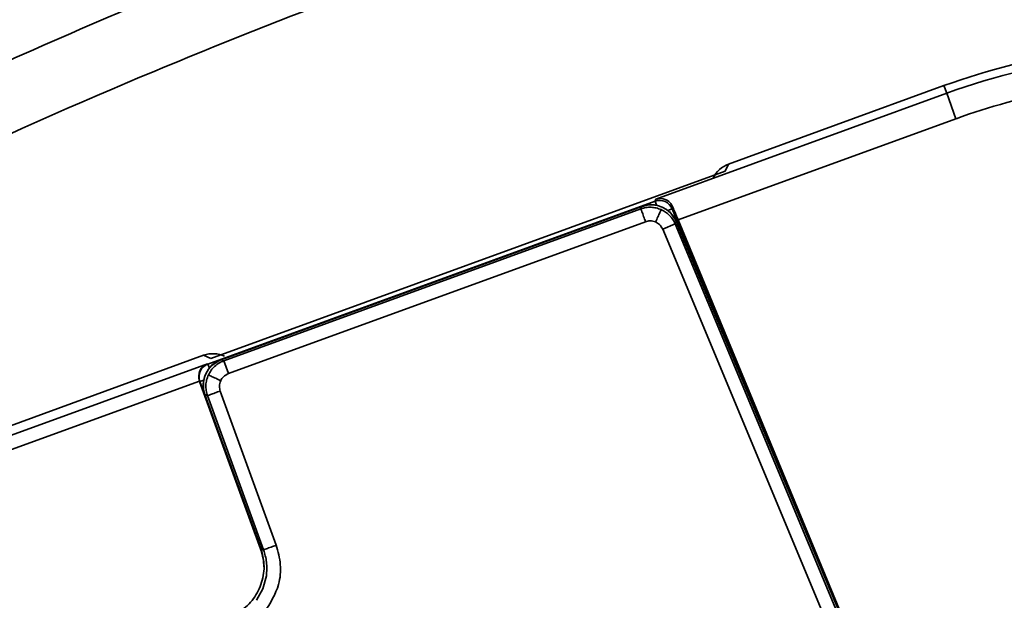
# Model space of a CAD drawing. Header units: millimetres. Extents: x -10540 to 6039, y -7467 to 6433.
# Tile 37 of 236: x -4501 to -4465, y -1827 to -1805. Entities that reach past the tile are written whole.
import ezdxf

# ---------------------------------------------------------------- set-up
doc = ezdxf.new("R2010")
doc.units = ezdxf.units.MM
doc.header["$LTSCALE"] = 8

msp = doc.modelspace()

# ---------------------------------------------------------------- linework, layer by layer
at = {"linetype": 'Continuous', "lineweight": 35}
for p, q in [((-4467.186, -1807.681), (-4475.129, -1810.572)), ((-4467.186, -1807.681), (-4467.085, -1807.96)), ((-4477.804, -1811.862), (-4467.085, -1807.96)), ((-4467.085, -1807.96), (-4466.743, -1808.9)), ((-4466.743, -1808.9), (-4476.987, -1812.629)), ((-4475.129, -1810.572), (-4475.253, -1810.836)), ((-4494.217, -1817.739), (-4475.253, -1810.836)), ((-4494.323, -1817.939), (-4477.838, -1811.939)), ((-4478.316, -1812.122), (-4493.842, -1817.773)), ((-4493.834, -1817.777), (-4478.32, -1812.13)), ((-4478.36, -1812.222), (-4478.32, -1812.13)), ((-4477.838, -1811.939), (-4477.804, -1811.862)), ((-4477.838, -1811.939), (-4477.784, -1812.089)), ((-4477.18, -1812.159), (-4477.205, -1812.217)), ((-4493.741, -1817.82), (-4478.36, -1812.222)), ((-4477.205, -1812.217), (-4477.361, -1812.282)), ((-4477.051, -1812.677), (-4477.294, -1812.329)), ((-4477.205, -1812.217), (-4471.94, -1824.914)), ((-4478.189, -1812.692), (-4493.57, -1818.29)), ((-4477.557, -1812.969), (-4477.095, -1812.776)), ((-4477.055, -1812.684), (-4477.095, -1812.776)), ((-4477.095, -1812.776), (-4469.183, -1831.719)), ((-4477.055, -1812.684), (-4469.129, -1831.661)), ((-4477.051, -1812.677), (-4469.124, -1831.656)), ((-4476.987, -1812.629), (-4469.016, -1831.85)), ((-4469.888, -1831.328), (-4477.557, -1812.969)), ((-4494.481, -1817.616), (-4589.346, -1852.144)), ((-4494.217, -1817.739), (-4494.481, -1817.616)), ((-4561.954, -1842.536), (-4494.345, -1817.929)), ((-4494.345, -1817.929), (-4494.323, -1817.939)), ((-4494.323, -1817.939), (-4494.269, -1818.087)), ((-4493.842, -1817.773), (-4494.21, -1818.008)), ((-4493.834, -1817.777), (-4493.741, -1817.82)), ((-4493.57, -1818.29), (-4493.741, -1817.82)), ((-4494.636, -1818.567), (-4561.322, -1842.838)), ((-4494.622, -1818.58), (-4494.633, -1818.575)), ((-4492.339, -1824.878), (-4494.633, -1818.575)), ((-4494.622, -1818.58), (-4494.474, -1818.526)), ((-4492.353, -1824.813), (-4494.622, -1818.58)), ((-4492.386, -1824.699), (-4494.44, -1819.055)), ((-4492.377, -1824.706), (-4494.432, -1819.058)), ((-4494.339, -1819.102), (-4494.432, -1819.058)), ((-4493.869, -1818.931), (-4491.802, -1824.611)), ((-4492.272, -1824.782), (-4494.339, -1819.102)), ((-4492.299, -1826.222), (-4492.17, -1825.745)), ((-4492.532, -1826.641), (-4492.299, -1826.222))]:
    msp.add_line(p, q, dxfattribs=at)
at = {"linetype": 'Continuous', "lineweight": 35, "flags": 128}
for points in [[(-4492.386, -1824.699), (-4492.276, -1825.174), (-4492.265, -1825.411)], [(-4492.377, -1824.706), (-4492.318, -1824.748), (-4492.272, -1824.782)]]:
    msp.add_lwpolyline(points, dxfattribs=at)
at = {"color": 4}
msp.add_circle((-4390.826, -2053.666), 496.895, dxfattribs=at)
at = {"linetype": 'Continuous', "lineweight": 35}
for centre, radius, start, end in [((-4458.51, -1831.518), 25.367, 98.1951, 110), ((-4458.51, -1831.518), 25.07, 96.7909, 110), ((-4458.51, -1831.518), 24.07, 91.3129, 110), ((-4477.667, -1812.409), 0.5, 22.5428, 109.9807), ((-4494.152, -1818.409), 0.5, 110.0204, 199.9796)]:
    msp.add_arc(centre, radius, start, end, dxfattribs=at)
for centre, major_axis, ratio, start_param, end_param in [((-4474.788, -1811.512), (-0.423, -0.907), 0.999695, 3.926839, 4.712389), ((-4477.978, -1813.07), (0.402, 0.916), 0.999709, 5.521229, 7.045141), ((-4494.139, -1818.556), (-0.907, 0.423), 0.999695, 4.712389, 5.497939), ((-4494.174, -1818.399), (0.022, 0.501), 0.975619, 0.401502, 1.954846), ((-4493.492, -1818.717), (-0.907, 0.423), 0.999695, 5.497939, 7.068431), ((-4494.163, -1818.404), (0.453, -0.211), 0.999695, 3.909691, 3.926839)]:
    msp.add_ellipse(centre, major_axis=major_axis, ratio=ratio, start_param=start_param, end_param=end_param, dxfattribs=at)
for points, knots in [([(-4517.758, -1810.406), (-4514.8, -1808.87), (-4507.959, -1805.318), (-4496.943, -1800.3), (-4488.765, -1797.152), (-4484.671, -1795.576)], [0, 0, 0, 0, 0.275589, 0.637343, 1, 1, 1, 1]), ([(-4515.967, -1813.658), (-4514.186, -1812.748), (-4508.841, -1810.019), (-4499.746, -1805.828), (-4490.578, -1802.043), (-4485.026, -1800.003), (-4483.237, -1799.345)], [0, 0, 0, 0, 0.167854, 0.503625, 0.840067, 1, 1, 1, 1]), ([(-4482.377, -1801.763), (-4487.38, -1803.626), (-4498.452, -1807.748), (-4509.072, -1812.927), (-4514.892, -1815.765)], [0, 0, 0, 0, 0.451912, 1, 1, 1, 1]), ([(-4477.804, -1811.862), (-4477.803, -1811.862), (-4477.778, -1811.853), (-4477.672, -1811.828), (-4477.495, -1811.844), (-4477.292, -1811.96), (-4477.214, -1812.097), (-4477.18, -1812.159)], [0, 0, 0, 0, 0.005544, 0.12204, 0.502232, 0.776442, 1, 1, 1, 1]), ([(-4477.735, -1812.101), (-4477.819, -1812.082), (-4478.014, -1812.038), (-4478.207, -1812.092), (-4478.316, -1812.122)], [0, 0, 0, 0, 0.4341886, 1, 1, 1, 1]), ([(-4476.987, -1812.629), (-4477.026, -1812.536), (-4477.094, -1812.371), (-4477.153, -1812.224), (-4477.18, -1812.159)], [0, 0, 0, 0, 0.559859, 1, 1, 1, 1]), ([(-4478.189, -1812.692), (-4478.213, -1812.626), (-4478.263, -1812.489), (-4478.32, -1812.332), (-4478.353, -1812.24), (-4478.358, -1812.228), (-4478.36, -1812.222)], [0, 0, 0, 0, 0.270482, 0.562372, 0.789516, 1, 1, 1, 1]), ([(-4477.817, -1812.704), (-4477.789, -1812.64), (-4477.731, -1812.507), (-4477.664, -1812.354), (-4477.625, -1812.264), (-4477.619, -1812.252), (-4477.617, -1812.246)], [0, 0, 0, 0, 0.270565, 0.562351, 0.789433, 1, 1, 1, 1]), ([(-4477.817, -1812.704), (-4477.886, -1812.682), (-4478.01, -1812.644), (-4478.134, -1812.677), (-4478.189, -1812.692)], [0, 0, 0, 0, 0.5592064, 1, 1, 1, 1]), ([(-4477.557, -1812.969), (-4477.592, -1812.906), (-4477.655, -1812.792), (-4477.767, -1812.731), (-4477.817, -1812.704)], [0, 0, 0, 0, 0.559226, 1, 1, 1, 1]), ([(-4493.852, -1818.549), (-4493.916, -1818.519), (-4494.047, -1818.458), (-4494.198, -1818.388), (-4494.287, -1818.346), (-4494.3, -1818.34), (-4494.305, -1818.337)], [0, 0, 0, 0, 0.270572, 0.562349, 0.789426, 1, 1, 1, 1]), ([(-4493.57, -1818.29), (-4493.637, -1818.324), (-4493.756, -1818.383), (-4493.823, -1818.498), (-4493.852, -1818.549)], [0, 0, 0, 0, 0.559179, 1, 1, 1, 1]), ([(-4494.461, -1818.49), (-4494.48, -1818.566), (-4494.525, -1818.754), (-4494.472, -1818.942), (-4494.44, -1819.055)], [0, 0, 0, 0, 0.4001976, 1, 1, 1, 1]), ([(-4493.852, -1818.549), (-4493.876, -1818.619), (-4493.918, -1818.746), (-4493.884, -1818.874), (-4493.869, -1818.931)], [0, 0, 0, 0, 0.5591572, 1, 1, 1, 1]), ([(-4493.869, -1818.931), (-4493.935, -1818.955), (-4494.072, -1819.005), (-4494.229, -1819.062), (-4494.321, -1819.095), (-4494.333, -1819.1), (-4494.339, -1819.102)], [0, 0, 0, 0, 0.270482, 0.562372, 0.789516, 1, 1, 1, 1]), ([(-4494.325, -1827.388), (-4494.099, -1827.374), (-4493.648, -1827.345), (-4493.038, -1827.021), (-4492.565, -1826.53), (-4492.286, -1825.906), (-4492.221, -1825.267), (-4492.329, -1824.878), (-4492.377, -1824.706)], [0, 0, 0, 0, 0.172609, 0.345221, 0.517775, 0.690282, 0.862792, 1, 1, 1, 1]), ([(-4491.802, -1824.611), (-4491.868, -1824.635), (-4492.005, -1824.685), (-4492.161, -1824.742), (-4492.254, -1824.776), (-4492.266, -1824.78), (-4492.272, -1824.782)], [0, 0, 0, 0, 0.270482, 0.562372, 0.789516, 1, 1, 1, 1]), ([(-4492.17, -1825.745), (-4492.157, -1825.573), (-4492.133, -1825.246), (-4492.227, -1824.932), (-4492.272, -1824.782)], [0, 0, 0, 0, 0.523558, 1, 1, 1, 1]), ([(-4491.802, -1824.611), (-4491.739, -1824.847), (-4491.612, -1825.32), (-4491.69, -1826.212), (-4492.03, -1826.748), (-4492.237, -1827.075)], [0, 0, 0, 0, 0.280731, 0.560872, 1, 1, 1, 1])]:
    msp.add_open_spline(points, degree=3, knots=knots, dxfattribs=at)
for points in [[(-4478.36, -1812.222), (-4478.299, -1812.203), (-4478.177, -1812.167), (-4477.986, -1812.157), (-4477.795, -1812.179), (-4477.676, -1812.223), (-4477.617, -1812.246)], [(-4477.617, -1812.246), (-4477.56, -1812.274), (-4477.446, -1812.332), (-4477.301, -1812.457), (-4477.178, -1812.604), (-4477.123, -1812.719), (-4477.095, -1812.776)], [(-4494.305, -1818.337), (-4494.274, -1818.28), (-4494.212, -1818.164), (-4494.079, -1818.019), (-4493.922, -1817.898), (-4493.802, -1817.846), (-4493.741, -1817.82)], [(-4494.339, -1819.102), (-4494.358, -1819.039), (-4494.396, -1818.914), (-4494.404, -1818.716), (-4494.378, -1818.52), (-4494.33, -1818.398), (-4494.305, -1818.337)]]:
    msp.add_open_spline(points, degree=3, dxfattribs=at)

doc.saveas('drawing.dxf')
